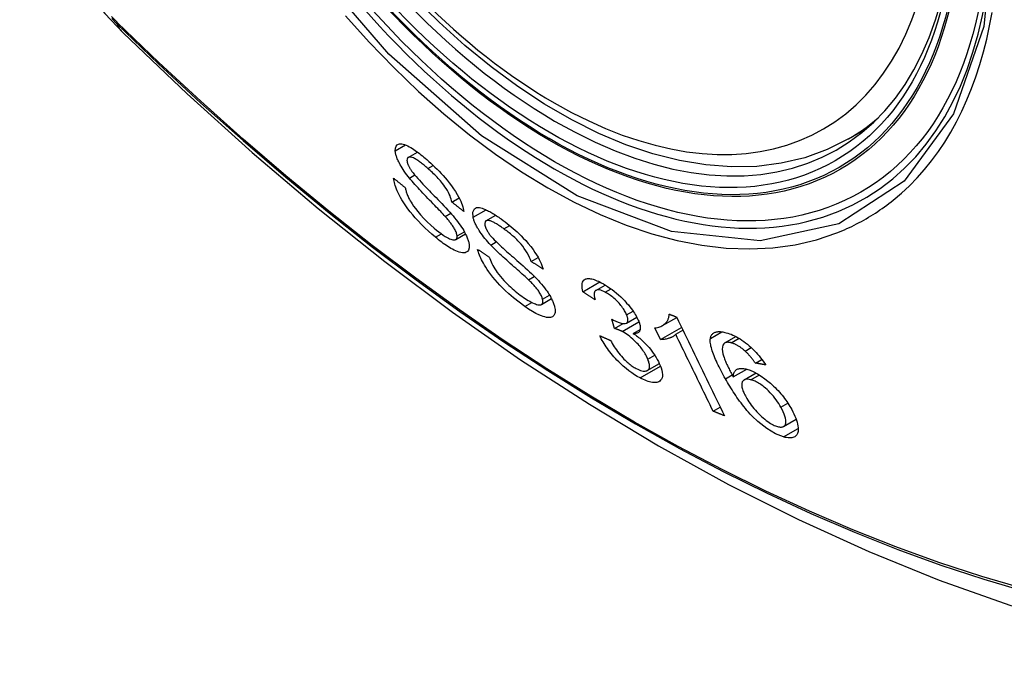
# Model space of a CAD drawing. Header units: inches. Extents: x 484 to 569.5, y 187.4 to 262.6.
# Tile 2 of 99: x 524.842 to 525.393, y 224.761 to 225.118. Entities that reach past the tile are written whole.
import ezdxf

# ---------------------------------------------------------------- set-up
doc = ezdxf.new("R2010")
doc.units = ezdxf.units.IN
doc.header["$MEASUREMENT"] = 0
doc.layers.add('Visible Edges(ANSI)', color=7, linetype='Continuous', lineweight=25)
doc.layers.add('Visible Tangent Edges(ANSI)', color=7, linetype='Continuous', lineweight=25)

msp = doc.modelspace()

# ---------------------------------------------------------------- linework, layer by layer
at = {"layer": 'Visible Edges(ANSI)'}
for p, q in [((525.30539, 225.05105), (525.3157, 225.05698)), ((525.05911, 225.04076), (525.06429, 225.04374)), ((525.08357, 225.01575), (525.08765, 225.01809)), ((525.07978, 225.00776), (525.08292, 225.00957)), ((525.1026, 225.00524), (525.1081, 225.0084)), ((525.08571, 224.99479), (525.0912, 224.99796)), ((525.1279, 224.98259), (525.13178, 224.98482)), ((525.1264, 224.97235), (525.12968, 224.97423)), ((525.15683, 224.96561), (525.16632, 224.97107)), ((525.16414, 224.96639), (525.16935, 224.96939)), ((525.13362, 224.9585), (525.13927, 224.96176)), ((525.17455, 224.94508), (525.17297, 224.95031)), ((525.1813, 224.94811), (525.187, 224.95139)), ((525.20135, 224.94669), (525.20931, 224.95128)), ((525.17455, 224.94508), (525.17934, 224.94784)), ((525.18501, 224.94233), (525.18891, 224.94458)), ((525.20022, 224.93883), (525.19702, 224.94536)), ((525.20022, 224.93883), (525.21204, 224.94564)), ((525.20879, 224.94183), (525.21277, 224.94412)), ((525.23629, 224.937), (525.24247, 224.94056)), ((525.24761, 224.93242), (525.25104, 224.93439)), ((525.25331, 224.92573), (525.25693, 224.92782)), ((525.19289, 224.92157), (525.19962, 224.92544)), ((525.24099, 224.91795), (525.24856, 224.92231)), ((525.24701, 224.91637), (525.2537, 224.92022)), ((525.22974, 224.89883), (525.23366, 224.90109)), ((525.26914, 224.89028), (525.27616, 224.89432))]:
    msp.add_line(p, q, dxfattribs=at)
at = {"layer": 'Visible Edges(ANSI)', "flags": 128}
for points in [[(524.84182, 225.21056), (524.84606, 225.19626), (524.8512, 225.18253), (524.85719, 225.16932), (524.864, 225.15659), (524.87162, 225.14433), (524.88007, 225.13254), (524.88939, 225.12121), (524.89967, 225.11039)], [(525.30539, 225.05105), (525.29351, 225.04512), (525.28094, 225.04058), (525.26778, 225.03746), (525.2541, 225.03574), (525.24002, 225.03545), (525.22559, 225.03654), (525.21088, 225.039), (525.19597, 225.04278), (525.18091, 225.04785), (525.16577, 225.05419), (525.1506, 225.06175), (525.13547, 225.07049), (525.12043, 225.08036), (525.10554, 225.09131), (525.09087, 225.10331), (525.07647, 225.11629), (525.06241, 225.13018)], [(524.89967, 225.11039), (524.93548, 225.07626), (524.97186, 225.04353), (525.00875, 225.01225), (525.0461, 224.98247), (525.08387, 224.95425), (525.12201, 224.92763), (525.16048, 224.90267), (525.19923, 224.87942), (525.23821, 224.85792), (525.27739, 224.83822), (525.31671, 224.82037), (525.35614, 224.80442), (525.39563, 224.79042), (525.43514, 224.77842), (525.47462, 224.76848), (525.51402, 224.76065)], [(525.05189, 225.04447), (525.05195, 225.04595), (525.05234, 225.04711), (525.05297, 225.04785), (525.05364, 225.04822), (525.05423, 225.04837), (525.05486, 225.04841), (525.05556, 225.04835), (525.05633, 225.04819), (525.05716, 225.04792), (525.05802, 225.04757), (525.05889, 225.04716), (525.05977, 225.04669), (525.06064, 225.04619), (525.06148, 225.04567), (525.06229, 225.04514), (525.06306, 225.04462), (525.06384, 225.04407), (525.06463, 225.04349), (525.06543, 225.04288), (525.06624, 225.04225), (525.06705, 225.0416), (525.06786, 225.04093), (525.06867, 225.04025), (525.06949, 225.03954)], [(525.05982, 225.02917), (525.05907, 225.03011), (525.05835, 225.03106), (525.05764, 225.03201), (525.05696, 225.03296), (525.05632, 225.03391), (525.0557, 225.03486), (525.05512, 225.0358), (525.05462, 225.03667), (525.05419, 225.03747), (525.05382, 225.03819), (525.05352, 225.03883), (525.05326, 225.03941), (525.05305, 225.03991), (525.05286, 225.04039), (525.05269, 225.04085), (525.05254, 225.0413), (525.0524, 225.04173), (525.05228, 225.04216), (525.05218, 225.04257), (525.05209, 225.04297), (525.05202, 225.04336), (525.05196, 225.04374), (525.05192, 225.04411), (525.05189, 225.04447)], [(525.0701, 225.03458), (525.06959, 225.03502), (525.06907, 225.03546), (525.06856, 225.03589), (525.06805, 225.03631), (525.06754, 225.03673), (525.06703, 225.03713), (525.06653, 225.03753), (525.06602, 225.03791), (525.06552, 225.03828), (525.06503, 225.03864), (525.06453, 225.03898), (525.06405, 225.03931), (525.06357, 225.03961), (525.0631, 225.03989), (525.06262, 225.04015), (525.06206, 225.04042), (525.06143, 225.04067), (525.06074, 225.04087), (525.06005, 225.04096), (525.05946, 225.0409), (525.05899, 225.04068), (525.05866, 225.04028), (525.05849, 225.03973), (525.05846, 225.03902)], [(525.05846, 225.03902), (525.05848, 225.03884), (525.0585, 225.03867), (525.05853, 225.03848), (525.05856, 225.0383), (525.0586, 225.0381), (525.05865, 225.0379), (525.0587, 225.0377), (525.05876, 225.03749), (525.05883, 225.03727), (525.05891, 225.03705), (525.05899, 225.03683), (525.05909, 225.0366), (525.05919, 225.03637), (525.05929, 225.03613), (525.05941, 225.03589), (525.05953, 225.03565), (525.05966, 225.0354), (525.05979, 225.03515), (525.05993, 225.0349), (525.06008, 225.03465), (525.06023, 225.0344), (525.06039, 225.03414), (525.06055, 225.03388), (525.06073, 225.03362)], [(525.06949, 225.03954), (525.07065, 225.03852), (525.07181, 225.03746), (525.07297, 225.03638), (525.07412, 225.03528), (525.07527, 225.03414), (525.07641, 225.03298), (525.07754, 225.03179), (525.07866, 225.03058), (525.07977, 225.02933), (525.08093, 225.02797), (525.08212, 225.0265), (525.08333, 225.02492), (525.08453, 225.02325), (525.08564, 225.02159), (525.08657, 225.02005), (525.08736, 225.01864), (525.08801, 225.01737), (525.08855, 225.01623), (525.089, 225.01515), (525.08938, 225.01413), (525.0897, 225.01314), (525.08996, 225.01221), (525.09015, 225.01131), (525.09028, 225.01046)], [(525.06073, 225.03362), (525.06126, 225.03287), (525.06192, 225.03202), (525.06269, 225.03108), (525.06356, 225.03007), (525.06449, 225.02901), (525.06545, 225.02794), (525.06643, 225.02688), (525.06739, 225.02585), (525.06831, 225.02488), (525.06921, 225.02393), (525.07011, 225.02301), (525.071, 225.02209), (525.07189, 225.02117), (525.07281, 225.02024), (525.07375, 225.01928), (525.07472, 225.01828), (525.07573, 225.01724), (525.0768, 225.01613), (525.07793, 225.01496), (525.07909, 225.01373), (525.08026, 225.01249), (525.08139, 225.01127), (525.08245, 225.0101), (525.0834, 225.00902)], [(525.08357, 225.01575), (525.0834, 225.01655), (525.08317, 225.0174), (525.08288, 225.01828), (525.08253, 225.01921), (525.08211, 225.02017), (525.08162, 225.02117), (525.08105, 225.0222), (525.08041, 225.02326), (525.07971, 225.02431), (525.07902, 225.02528), (525.07835, 225.02616), (525.07772, 225.02694), (525.07712, 225.02765), (525.07651, 225.02834), (525.07589, 225.02903), (525.07526, 225.0297), (525.07462, 225.03036), (525.07398, 225.031), (525.07333, 225.03163), (525.07269, 225.03224), (525.07204, 225.03284), (525.07139, 225.03343), (525.07075, 225.03401), (525.0701, 225.03458)], [(525.07441, 224.99606), (525.07243, 224.99776), (525.07045, 224.99954), (525.06847, 225.00138), (525.06653, 225.00329), (525.0647, 225.00518), (525.06309, 225.00694), (525.06165, 225.00861), (525.06029, 225.01026), (525.05901, 225.01194), (525.05779, 225.01363), (525.05665, 225.01533), (525.05566, 225.01693), (525.0548, 225.01841), (525.05408, 225.01977), (525.05348, 225.021), (525.05298, 225.02208), (525.05257, 225.02307), (525.05221, 225.02403), (525.05189, 225.02495), (525.05162, 225.02584), (525.0514, 225.0267), (525.05122, 225.02753), (525.05108, 225.02833), (525.05099, 225.02909)], [(525.05099, 225.02909), (525.05126, 225.02887), (525.05153, 225.02865), (525.0518, 225.02844), (525.05207, 225.02822), (525.05234, 225.028), (525.05261, 225.02778), (525.05288, 225.02756), (525.05316, 225.02734), (525.05343, 225.02712), (525.0537, 225.0269), (525.05397, 225.02668), (525.05424, 225.02646), (525.05451, 225.02624), (525.05478, 225.02603), (525.05505, 225.02581), (525.05532, 225.02559), (525.0556, 225.02537), (525.05587, 225.02515), (525.05614, 225.02493), (525.05641, 225.02471), (525.05668, 225.02449), (525.05695, 225.02427), (525.05722, 225.02406), (525.0575, 225.02384)], [(525.07978, 225.00776), (525.07927, 225.00833), (525.07869, 225.00896), (525.07803, 225.00966), (525.07731, 225.01042), (525.07654, 225.01122), (525.07572, 225.01208), (525.07486, 225.01297), (525.07396, 225.0139), (525.07304, 225.01485), (525.07209, 225.01583), (525.07113, 225.01682), (525.07017, 225.01781), (525.0692, 225.01882), (525.06825, 225.01981), (525.06731, 225.0208), (525.06638, 225.02178), (525.06549, 225.02273), (525.06463, 225.02366), (525.06377, 225.0246), (525.06291, 225.02555), (525.06207, 225.0265), (525.06127, 225.02743), (525.06051, 225.02832), (525.05982, 225.02917)], [(525.0575, 225.02384), (525.05759, 225.02339), (525.05769, 225.02292), (525.05781, 225.02245), (525.05794, 225.02197), (525.05809, 225.02148), (525.05825, 225.02098), (525.05843, 225.02047), (525.05862, 225.01995), (525.05883, 225.01942), (525.05906, 225.01887), (525.05931, 225.01832), (525.05958, 225.01776), (525.05988, 225.01719), (525.06022, 225.01654), (525.06071, 225.01571), (525.06135, 225.01469), (525.06217, 225.01348), (525.06321, 225.01208), (525.0645, 225.01045), (525.06605, 225.00863), (525.06785, 225.00666), (525.06979, 225.0047), (525.07176, 225.00285), (525.07374, 225.00111)], [(525.09028, 225.01046), (525.09, 225.01068), (525.08972, 225.0109), (525.08944, 225.01112), (525.08916, 225.01134), (525.08888, 225.01156), (525.0886, 225.01178), (525.08832, 225.012), (525.08804, 225.01222), (525.08776, 225.01244), (525.08748, 225.01266), (525.0872, 225.01288), (525.08692, 225.0131), (525.08664, 225.01332), (525.08636, 225.01354), (525.08608, 225.01376), (525.0858, 225.01398), (525.08553, 225.0142), (525.08525, 225.01442), (525.08497, 225.01464), (525.08469, 225.01486), (525.08441, 225.01508), (525.08413, 225.01531), (525.08385, 225.01553), (525.08357, 225.01575)], [(525.09545, 225.00723), (525.09524, 225.01021), (525.09617, 225.01206), (525.09741, 225.01264), (525.09818, 225.01271), (525.09896, 225.01264), (525.09974, 225.01249), (525.1005, 225.01228), (525.1012, 225.01204), (525.10181, 225.0118), (525.10237, 225.01157), (525.10294, 225.01131), (525.10352, 225.01103), (525.10411, 225.01073), (525.10471, 225.01042), (525.10533, 225.01008), (525.10595, 225.00973), (525.10657, 225.00935), (525.10721, 225.00896), (525.10785, 225.00856), (525.1085, 225.00814), (525.10915, 225.0077), (525.10981, 225.00725), (525.11047, 225.00679), (525.11114, 225.00631)], [(525.08647, 224.9968), (525.08642, 224.99721), (525.08634, 224.99765), (525.08622, 224.99811), (525.08607, 224.9986), (525.08588, 224.99912), (525.08565, 224.99965), (525.08539, 225.0002), (525.08511, 225.00073), (525.08482, 225.00124), (525.08453, 225.00173), (525.08423, 225.00219), (525.08393, 225.00264), (525.08363, 225.00307), (525.08332, 225.0035), (525.08299, 225.00393), (525.08266, 225.00437), (525.08232, 225.0048), (525.08197, 225.00523), (525.08161, 225.00567), (525.08125, 225.00609), (525.08088, 225.00652), (525.08051, 225.00694), (525.08015, 225.00736), (525.07978, 225.00776)], [(525.0834, 225.00902), (525.08427, 225.00799), (525.08512, 225.00696), (525.08595, 225.00592), (525.08676, 225.00487), (525.08754, 225.00382), (525.08828, 225.00277), (525.08899, 225.00173), (525.08963, 225.00074), (525.09018, 224.99982), (525.09066, 224.99898), (525.09107, 224.99822), (525.09142, 224.99752), (525.09171, 224.9969), (525.09196, 224.99634), (525.09218, 224.9958), (525.09238, 224.99527), (525.09256, 224.99476), (525.09272, 224.99426), (525.09286, 224.99378), (525.09297, 224.99331), (525.09307, 224.99285), (525.09315, 224.99241), (525.09321, 224.99198), (525.09325, 224.99156)], [(525.10527, 224.99175), (525.10445, 224.99264), (525.10364, 224.99354), (525.10286, 224.99445), (525.10209, 224.99536), (525.10135, 224.99629), (525.10064, 224.99722), (525.09996, 224.99815), (525.09935, 224.99902), (525.09883, 224.99983), (525.09837, 225.00056), (525.09798, 225.00122), (525.09765, 225.00181), (525.09737, 225.00233), (525.09711, 225.00282), (525.09688, 225.0033), (525.09666, 225.00378), (525.09645, 225.00424), (525.09626, 225.00469), (525.09609, 225.00514), (525.09593, 225.00557), (525.09579, 225.006), (525.09566, 225.00642), (525.09555, 225.00683), (525.09545, 225.00723)], [(525.11269, 225.00075), (525.11222, 225.00108), (525.11176, 225.00141), (525.11129, 225.00174), (525.11083, 225.00205), (525.11036, 225.00236), (525.10991, 225.00267), (525.10945, 225.00296), (525.109, 225.00324), (525.10855, 225.00352), (525.1081, 225.00378), (525.10766, 225.00403), (525.10723, 225.00427), (525.1068, 225.00449), (525.10638, 225.00469), (525.10598, 225.00488), (525.10558, 225.00504), (525.1052, 225.00518), (525.10481, 225.0053), (525.10418, 225.00544), (525.10336, 225.00546), (525.1026, 225.00523), (525.1021, 225.0047), (525.10192, 225.00385), (525.10207, 225.00273)], [(525.11114, 225.00631), (525.11224, 225.0055), (525.11335, 225.00467), (525.11446, 225.00381), (525.11558, 225.00291), (525.11669, 225.00199), (525.11781, 225.00104), (525.11892, 225.00006), (525.12003, 224.99905), (525.12114, 224.99801), (525.12227, 224.99691), (525.12351, 224.99564), (525.12486, 224.9942), (525.12627, 224.99259), (525.12769, 224.99085), (525.12896, 224.98917), (525.13005, 224.98761), (525.13097, 224.98618), (525.13175, 224.98488), (525.13241, 224.98368), (525.133, 224.98252), (525.13351, 224.98139), (525.13395, 224.98031), (525.13432, 224.97926), (525.13463, 224.97825)], [(525.07374, 225.00111), (525.07501, 225.00005), (525.07628, 224.99905), (525.07753, 224.99811), (525.07877, 224.99725), (525.07989, 224.99653), (525.08085, 224.99597), (525.08164, 224.99555), (525.0823, 224.99523), (525.08293, 224.99497), (525.08352, 224.99477), (525.08407, 224.99463), (525.08457, 224.99456), (525.08502, 224.99457), (525.08539, 224.99465), (525.08568, 224.99477), (525.0859, 224.99492), (525.08606, 224.99508), (525.08619, 224.99526), (525.0863, 224.99546), (525.08638, 224.99568), (525.08644, 224.99593), (525.08647, 224.9962), (525.08648, 224.99649), (525.08647, 224.9968)], [(525.10207, 225.00273), (525.10211, 225.00253), (525.10217, 225.00234), (525.10223, 225.00213), (525.1023, 225.00193), (525.10237, 225.00171), (525.10245, 225.0015), (525.10254, 225.00128), (525.10263, 225.00105), (525.10274, 225.00082), (525.10285, 225.00059), (525.10296, 225.00036), (525.10309, 225.00012), (525.10322, 224.99988), (525.10336, 224.99963), (525.10351, 224.99939), (525.10366, 224.99914), (525.10382, 224.99889), (525.10398, 224.99864), (525.10415, 224.99839), (525.10433, 224.99814), (525.10451, 224.99789), (525.10469, 224.99763), (525.10489, 224.99738), (525.10508, 224.99713)], [(525.1279, 224.98259), (525.1275, 224.9837), (525.12702, 224.98485), (525.12644, 224.98606), (525.12577, 224.9873), (525.12499, 224.98858), (525.12409, 224.98989), (525.12317, 224.99112), (525.12233, 224.99214), (525.12162, 224.99295), (525.12105, 224.99357), (525.12048, 224.99417), (525.11989, 224.99476), (525.1193, 224.99533), (525.11871, 224.99589), (525.11811, 224.99643), (525.1175, 224.99696), (525.1169, 224.99748), (525.11629, 224.99798), (525.11569, 224.99848), (525.11508, 224.99896), (525.11448, 224.99942), (525.11388, 224.99987), (525.11328, 225.00032), (525.11269, 225.00075)], [(525.09325, 224.99156), (525.09322, 224.99012), (525.09288, 224.98895), (525.09228, 224.98814), (525.09159, 224.98768), (525.09093, 224.98744), (525.09024, 224.98734), (525.08947, 224.98736), (525.08862, 224.98748), (525.08769, 224.98771), (525.08673, 224.98804), (525.08577, 224.98843), (525.08481, 224.98888), (525.08388, 224.98936), (525.083, 224.98985), (525.08217, 224.99034), (525.08134, 224.99086), (525.0805, 224.99141), (525.07965, 224.99199), (525.07879, 224.99261), (525.07792, 224.99325), (525.07705, 224.99392), (525.07617, 224.99461), (525.07529, 224.99532), (525.07441, 224.99606)], [(525.10508, 224.99713), (525.1057, 224.99639), (525.10644, 224.99557), (525.1073, 224.99468), (525.10825, 224.99373), (525.10925, 224.99275), (525.11028, 224.99178), (525.11131, 224.99082), (525.11231, 224.98991), (525.11327, 224.98905), (525.11421, 224.98821), (525.11514, 224.98739), (525.11606, 224.98657), (525.117, 224.98576), (525.11796, 224.98492), (525.11894, 224.98406), (525.11996, 224.98317), (525.12104, 224.98222), (525.12217, 224.98122), (525.12336, 224.98016), (525.12459, 224.97905), (525.12582, 224.97793), (525.12702, 224.97682), (525.12815, 224.97575), (525.12917, 224.97475)], [(525.12438, 224.9574), (525.12119, 224.95974), (525.11808, 224.9622), (525.11546, 224.96443), (525.11335, 224.96636), (525.11173, 224.96794), (525.11036, 224.96935), (525.10903, 224.97078), (525.10775, 224.97225), (525.10652, 224.97374), (525.10535, 224.97526), (525.10429, 224.97671), (525.10336, 224.97808), (525.10254, 224.97934), (525.10183, 224.98051), (525.10122, 224.98155), (525.1007, 224.98251), (525.10023, 224.98343), (525.09979, 224.98434), (525.0994, 224.98522), (525.09904, 224.98608), (525.09871, 224.98692), (525.09843, 224.98774), (525.09818, 224.98854), (525.09796, 224.98932)], [(525.09796, 224.98932), (525.09823, 224.98914), (525.0985, 224.98896), (525.09877, 224.98878), (525.09904, 224.9886), (525.09931, 224.98842), (525.09958, 224.98824), (525.09986, 224.98806), (525.10013, 224.98788), (525.1004, 224.9877), (525.10067, 224.98752), (525.10094, 224.98734), (525.10121, 224.98716), (525.10148, 224.98698), (525.10175, 224.9868), (525.10202, 224.98662), (525.10229, 224.98644), (525.10257, 224.98626), (525.10284, 224.98608), (525.10311, 224.9859), (525.10338, 224.98572), (525.10365, 224.98554), (525.10392, 224.98536), (525.1042, 224.98518), (525.10447, 224.985)], [(525.1264, 224.97235), (525.12586, 224.97286), (525.12523, 224.97344), (525.12454, 224.97408), (525.12378, 224.97477), (525.12296, 224.9755), (525.12209, 224.97627), (525.12118, 224.97707), (525.12024, 224.97791), (525.11927, 224.97877), (525.11827, 224.97964), (525.11727, 224.98053), (525.11625, 224.98143), (525.11524, 224.98233), (525.11423, 224.98323), (525.11324, 224.98412), (525.11228, 224.98499), (525.11134, 224.98585), (525.11043, 224.98669), (525.10951, 224.98755), (525.10859, 224.98842), (525.1077, 224.98928), (525.10684, 224.99014), (525.10602, 224.99096), (525.10527, 224.99175)], [(525.10447, 224.985), (525.10478, 224.98412), (525.10513, 224.98322), (525.10552, 224.98229), (525.10596, 224.98134), (525.10646, 224.98036), (525.107, 224.97937), (525.1076, 224.97836), (525.10825, 224.97734), (525.10898, 224.97631), (525.10979, 224.97523), (525.11069, 224.97413), (525.11162, 224.97304), (525.11257, 224.97199), (525.11352, 224.97099), (525.11446, 224.97004), (525.11538, 224.96915), (525.11629, 224.96829), (525.11721, 224.96746), (525.11814, 224.96666), (525.11906, 224.96589), (525.11999, 224.96514), (525.12092, 224.96442), (525.12184, 224.96372), (525.12276, 224.96306)], [(525.13463, 224.97825), (525.13435, 224.97843), (525.13407, 224.97861), (525.13379, 224.97879), (525.1335, 224.97897), (525.13322, 224.97915), (525.13294, 224.97933), (525.13266, 224.97951), (525.13238, 224.97969), (525.1321, 224.97987), (525.13182, 224.98006), (525.13154, 224.98024), (525.13126, 224.98042), (525.13098, 224.9806), (525.1307, 224.98078), (525.13042, 224.98096), (525.13014, 224.98114), (525.12986, 224.98132), (525.12958, 224.9815), (525.1293, 224.98168), (525.12902, 224.98187), (525.12874, 224.98205), (525.12846, 224.98223), (525.12818, 224.98241), (525.1279, 224.98259)], [(525.13428, 224.96142), (525.13416, 224.96186), (525.13401, 224.96232), (525.13383, 224.9628), (525.13362, 224.9633), (525.13337, 224.96381), (525.13309, 224.96434), (525.13278, 224.96488), (525.13245, 224.96541), (525.13212, 224.96592), (525.13178, 224.96641), (525.13144, 224.96687), (525.13109, 224.96732), (525.13074, 224.96776), (525.13038, 224.96819), (525.13001, 224.96862), (525.12963, 224.96905), (525.12924, 224.96948), (525.12884, 224.9699), (525.12844, 224.97032), (525.12803, 224.97074), (525.12762, 224.97115), (525.12722, 224.97156), (525.12681, 224.97196), (525.1264, 224.97235)], [(525.12917, 224.97475), (525.13011, 224.97379), (525.13104, 224.97282), (525.13196, 224.97183), (525.13285, 224.97083), (525.13373, 224.96982), (525.13457, 224.9688), (525.13538, 224.96777), (525.13613, 224.96678), (525.13678, 224.96586), (525.13736, 224.96501), (525.13786, 224.96423), (525.13829, 224.96351), (525.13867, 224.96287), (525.13899, 224.96229), (525.13929, 224.96172), (525.13956, 224.96117), (525.13982, 224.96062), (525.14005, 224.96009), (525.14026, 224.95957), (525.14046, 224.95906), (525.14063, 224.95856), (525.14079, 224.95807), (525.14092, 224.95759), (525.14104, 224.95713)], [(525.15683, 224.96561), (525.15661, 224.96665), (525.15645, 224.96763), (525.15637, 224.96856), (525.15637, 224.96943), (525.15646, 224.97023), (525.15664, 224.97094), (525.15692, 224.97154), (525.15726, 224.97201), (525.15765, 224.97237), (525.15807, 224.97263), (525.1585, 224.97281), (525.15895, 224.97293), (525.15945, 224.97301), (525.15998, 224.97303), (525.16056, 224.973), (525.16118, 224.97293), (525.16183, 224.9728), (525.16251, 224.97262), (525.16323, 224.97239), (525.16397, 224.97212), (525.16473, 224.97181), (525.16552, 224.97146), (525.16633, 224.97107), (525.16715, 224.97065)], [(525.16938, 224.96535), (525.16848, 224.9658), (525.16762, 224.96617), (525.16682, 224.96644), (525.16608, 224.96661), (525.16541, 224.96668), (525.16486, 224.96664), (525.16444, 224.96653), (525.16413, 224.96639), (525.1639, 224.96623), (525.16371, 224.96604), (525.16355, 224.96582), (525.16342, 224.96557), (525.16333, 224.96529), (525.16325, 224.96499), (525.16321, 224.96466), (525.16318, 224.96432), (525.16318, 224.96395), (525.16321, 224.96357), (525.16325, 224.96317), (525.16331, 224.96275), (525.16338, 224.96233), (525.16348, 224.9619), (525.16358, 224.96146), (525.1637, 224.96101)], [(525.16715, 224.97065), (525.16832, 224.97001), (525.16951, 224.9693), (525.17071, 224.96853), (525.17193, 224.9677), (525.17316, 224.9668), (525.17439, 224.96585), (525.17562, 224.96484), (525.17682, 224.9638), (525.178, 224.96273), (525.17915, 224.96162), (525.18027, 224.96047), (525.18133, 224.95932), (525.18229, 224.95822), (525.18314, 224.95717), (525.1839, 224.95619), (525.18456, 224.95528), (525.18514, 224.95445), (525.18568, 224.95364), (525.18617, 224.95284), (525.18663, 224.95206), (525.18705, 224.9513), (525.18744, 224.95054), (525.18778, 224.9498), (525.18809, 224.94908)], [(525.12276, 224.96306), (525.12364, 224.96244), (525.12452, 224.96185), (525.12539, 224.96129), (525.12625, 224.96077), (525.1271, 224.96028), (525.12793, 224.95983), (525.12873, 224.95943), (525.12951, 224.95908), (525.13026, 224.95879), (525.13097, 224.95855), (525.13165, 224.95838), (525.13227, 224.95829), (525.13282, 224.95828), (525.1333, 224.95837), (525.13367, 224.95853), (525.13395, 224.95875), (525.13415, 224.95901), (525.13428, 224.95927), (525.13437, 224.95956), (525.13442, 224.95987), (525.13444, 224.96021), (525.13442, 224.96059), (525.13437, 224.96099), (525.13428, 224.96142)], [(525.1637, 224.96101), (525.16341, 224.9612), (525.16312, 224.96139), (525.16284, 224.96158), (525.16255, 224.96177), (525.16227, 224.96197), (525.16198, 224.96216), (525.16169, 224.96235), (525.16141, 224.96254), (525.16112, 224.96273), (525.16083, 224.96292), (525.16055, 224.96312), (525.16026, 224.96331), (525.15998, 224.9635), (525.15969, 224.96369), (525.1594, 224.96388), (525.15912, 224.96407), (525.15883, 224.96427), (525.15855, 224.96446), (525.15826, 224.96465), (525.15798, 224.96484), (525.15769, 224.96503), (525.1574, 224.96523), (525.15712, 224.96542), (525.15683, 224.96561)], [(525.18132, 224.95268), (525.18109, 224.95322), (525.18083, 224.95378), (525.18055, 224.95434), (525.18022, 224.95492), (525.17987, 224.95552), (525.17949, 224.95611), (525.17908, 224.95671), (525.17863, 224.95732), (525.17816, 224.95792), (525.17766, 224.95853), (525.17713, 224.95914), (525.17657, 224.95975), (525.176, 224.96035), (525.17541, 224.96093), (525.17482, 224.96149), (525.17421, 224.96202), (525.17361, 224.96253), (525.17299, 224.96302), (525.17238, 224.96348), (525.17176, 224.96391), (525.17116, 224.96432), (525.17056, 224.96469), (525.16996, 224.96503), (525.16938, 224.96535)], [(525.14104, 224.95713), (525.14119, 224.95642), (525.14129, 224.95575), (525.14134, 224.95512), (525.14134, 224.95453), (525.14128, 224.95398), (525.14117, 224.95348), (525.14101, 224.95303), (525.14079, 224.95263), (525.14053, 224.95226), (525.1402, 224.95193), (525.13979, 224.95164), (525.13929, 224.95141), (525.13871, 224.95125), (525.13803, 224.95119), (525.13728, 224.95121), (525.13648, 224.95131), (525.13561, 224.9515), (525.1347, 224.95176), (525.13366, 224.95213), (525.1323, 224.9527), (525.1306, 224.95352), (525.1286, 224.95464), (525.12651, 224.95595), (525.12438, 224.9574)], [(525.17297, 224.95031), (525.17302, 224.95028), (525.17306, 224.95025), (525.17311, 224.95022), (525.17315, 224.9502), (525.1732, 224.95017), (525.17324, 224.95014), (525.17329, 224.95011), (525.17334, 224.95008), (525.17338, 224.95006), (525.17343, 224.95003), (525.17347, 224.95), (525.17352, 224.94997), (525.17356, 224.94995), (525.17361, 224.94992), (525.17365, 224.9499), (525.1737, 224.94987), (525.17374, 224.94984), (525.17378, 224.94982), (525.17383, 224.94979), (525.17387, 224.94977), (525.17391, 224.94975), (525.17396, 224.94972), (525.174, 224.9497), (525.17404, 224.94968)], [(525.17404, 224.94968), (525.17655, 224.94852), (525.17874, 224.94792), (525.18047, 224.94786), (525.18134, 224.94813), (525.18156, 224.9483), (525.18168, 224.94842), (525.18178, 224.94856), (525.18186, 224.94871), (525.18193, 224.94887), (525.18199, 224.94905), (525.18203, 224.94924), (525.18205, 224.94945), (525.18206, 224.94967), (525.18206, 224.9499), (525.18204, 224.95015), (525.182, 224.9504), (525.18196, 224.95066), (525.1819, 224.95093), (525.18183, 224.9512), (525.18175, 224.95149), (525.18165, 224.95178), (525.18155, 224.95207), (525.18144, 224.95238), (525.18132, 224.95268)], [(525.19702, 224.94536), (525.19783, 224.94548), (525.19859, 224.94563), (525.19928, 224.94582), (525.19992, 224.94603), (525.20051, 224.94626), (525.20105, 224.94652), (525.20154, 224.9468), (525.20199, 224.94709), (525.20239, 224.9474), (525.20276, 224.94772), (525.20309, 224.94804), (525.20339, 224.94837), (525.20365, 224.9487), (525.20389, 224.94903), (525.2041, 224.94936), (525.2043, 224.9497), (525.20448, 224.95006), (525.20464, 224.95044), (525.20478, 224.95084), (525.2049, 224.95126), (525.20499, 224.95169), (525.20506, 224.95215), (525.20509, 224.95263), (525.20509, 224.95313)], [(525.20509, 224.95313), (525.20526, 224.95306), (525.20544, 224.95299), (525.20561, 224.95293), (525.20578, 224.95286), (525.20595, 224.95279), (525.20612, 224.95272), (525.20629, 224.95265), (525.20646, 224.95259), (525.20663, 224.95252), (525.2068, 224.95245), (525.20697, 224.95238), (525.20714, 224.95231), (525.20731, 224.95225), (525.20748, 224.95218), (525.20766, 224.95211), (525.20783, 224.95204), (525.208, 224.95198), (525.20817, 224.95191), (525.20834, 224.95184), (525.20851, 224.95177), (525.20868, 224.95171), (525.20885, 224.95164), (525.20902, 224.95157), (525.2092, 224.9515)], [(525.2092, 224.9515), (525.2103, 224.94921), (525.21142, 224.94692), (525.21253, 224.94462), (525.21365, 224.94232), (525.21476, 224.94002), (525.21588, 224.93771), (525.217, 224.9354), (525.21813, 224.93309), (525.21925, 224.93077), (525.22037, 224.92846), (525.2215, 224.92614), (525.22262, 224.92383), (525.22374, 224.92151), (525.22487, 224.9192), (525.22599, 224.91689), (525.22711, 224.91458), (525.22823, 224.91228), (525.22935, 224.90997), (525.23047, 224.90768), (525.23158, 224.90538), (525.23269, 224.90309), (525.2338, 224.90081), (525.23491, 224.89854), (525.23601, 224.89627)], [(525.17879, 224.94339), (525.1786, 224.94349), (525.17842, 224.94358), (525.17823, 224.94367), (525.17805, 224.94376), (525.17787, 224.94385), (525.17769, 224.94393), (525.17751, 224.94401), (525.17733, 224.94409), (525.17715, 224.94416), (525.17696, 224.94424), (525.17678, 224.94431), (525.17661, 224.94438), (525.17643, 224.94445), (525.17625, 224.94451), (525.17607, 224.94458), (525.1759, 224.94464), (525.17572, 224.9447), (525.17555, 224.94476), (525.17538, 224.94482), (525.17521, 224.94488), (525.17504, 224.94493), (525.17487, 224.94498), (525.17471, 224.94503), (525.17455, 224.94508)], [(525.18809, 224.94908), (525.18827, 224.9486), (525.18844, 224.94814), (525.18858, 224.94769), (525.1887, 224.94725), (525.1888, 224.94683), (525.18888, 224.94642), (525.18893, 224.94602), (525.18896, 224.94565), (525.18897, 224.94529), (525.18896, 224.94494), (525.18892, 224.94461), (525.18885, 224.94428), (525.18875, 224.94396), (525.18861, 224.94365), (525.18844, 224.94336), (525.18821, 224.9431), (525.18793, 224.94286), (525.18762, 224.94267), (525.18726, 224.94252), (525.18687, 224.94241), (525.18645, 224.94234), (525.186, 224.9423), (525.18552, 224.9423), (525.18501, 224.94233)], [(525.18882, 224.91745), (525.1873, 224.9183), (525.18575, 224.91925), (525.18416, 224.92031), (525.18257, 224.92147), (525.18097, 224.92274), (525.17945, 224.92404), (525.17809, 224.92528), (525.17691, 224.92643), (525.17591, 224.92745), (525.17505, 224.92836), (525.17423, 224.92927), (525.17344, 224.93018), (525.17267, 224.9311), (525.17193, 224.93202), (525.17121, 224.93295), (525.17053, 224.93389), (525.16987, 224.93481), (525.16926, 224.93573), (525.16868, 224.93664), (525.16813, 224.93754), (525.16762, 224.93843), (525.16714, 224.9393), (525.16669, 224.94017), (525.16627, 224.94103)], [(525.16627, 224.94103), (525.16652, 224.94092), (525.16677, 224.94081), (525.16702, 224.9407), (525.16728, 224.94059), (525.16753, 224.94048), (525.16778, 224.94037), (525.16803, 224.94026), (525.16829, 224.94015), (525.16854, 224.94004), (525.16879, 224.93993), (525.16904, 224.93982), (525.1693, 224.93972), (525.16955, 224.93961), (525.1698, 224.9395), (525.17006, 224.93939), (525.17031, 224.93928), (525.17056, 224.93917), (525.17081, 224.93906), (525.17107, 224.93895), (525.17132, 224.93884), (525.17157, 224.93873), (525.17183, 224.93863), (525.17208, 224.93852), (525.17233, 224.93841)], [(525.17233, 224.93841), (525.17281, 224.93755), (525.17331, 224.93668), (525.17384, 224.9358), (525.1744, 224.9349), (525.17498, 224.93401), (525.17559, 224.93312), (525.17623, 224.93222), (525.17691, 224.93132), (525.17762, 224.93042), (525.17838, 224.92954), (525.17912, 224.92872), (525.17981, 224.92799), (525.18046, 224.92735), (525.18106, 224.92679), (525.18163, 224.92628), (525.1822, 224.92579), (525.18277, 224.92533), (525.18334, 224.92488), (525.18391, 224.92446), (525.18448, 224.92406), (525.18506, 224.92368), (525.18562, 224.92333), (525.18618, 224.92301), (525.18673, 224.9227)], [(525.19321, 224.92785), (525.19296, 224.92844), (525.19268, 224.92905), (525.19237, 224.92967), (525.19204, 224.9303), (525.19167, 224.93095), (525.19127, 224.9316), (525.19084, 224.93226), (525.19038, 224.93294), (525.1899, 224.93361), (525.18938, 224.93427), (525.18884, 224.93494), (525.18828, 224.93561), (525.18769, 224.93627), (525.18706, 224.93695), (525.18636, 224.93767), (525.1856, 224.93841), (525.18478, 224.93917), (525.18392, 224.93992), (525.18305, 224.94062), (525.18218, 224.94127), (525.18131, 224.94188), (525.18046, 224.94243), (525.17961, 224.94294), (525.17879, 224.94339)], [(525.18501, 224.94233), (525.18562, 224.94191), (525.18622, 224.94148), (525.18682, 224.94103), (525.18743, 224.94056), (525.18803, 224.94008), (525.18863, 224.93958), (525.18923, 224.93907), (525.18982, 224.93855), (525.19041, 224.938), (525.19099, 224.93745), (525.19156, 224.93689), (525.19212, 224.93632), (525.19267, 224.93573), (525.19324, 224.93511), (525.1939, 224.93435), (525.19463, 224.93347), (525.19542, 224.93246), (525.19625, 224.93132), (525.19707, 224.93011), (525.19782, 224.92891), (525.19849, 224.92773), (525.19908, 224.92658), (525.19961, 224.92546), (525.20007, 224.92437)], [(525.20879, 224.94183), (525.20862, 224.94163), (525.20844, 224.94144), (525.20824, 224.94127), (525.20804, 224.94109), (525.20782, 224.94093), (525.2076, 224.94078), (525.20737, 224.94063), (525.20713, 224.94049), (525.20689, 224.94036), (525.20664, 224.94023), (525.20639, 224.94011), (525.20613, 224.94), (525.20587, 224.9399), (525.20561, 224.9398), (525.20531, 224.93969), (525.20494, 224.93957), (525.20451, 224.93944), (525.20402, 224.9393), (525.20349, 224.93918), (525.2029, 224.93906), (525.20228, 224.93896), (525.20163, 224.93889), (525.20094, 224.93884), (525.20022, 224.93883)], [(525.22974, 224.89883), (525.22887, 224.90061), (525.22801, 224.90239), (525.22714, 224.90418), (525.22627, 224.90596), (525.22539, 224.90775), (525.22452, 224.90954), (525.22365, 224.91133), (525.22277, 224.91313), (525.2219, 224.91492), (525.22102, 224.91672), (525.22015, 224.91851), (525.21927, 224.92031), (525.2184, 224.92211), (525.21752, 224.9239), (525.21665, 224.9257), (525.21577, 224.9275), (525.2149, 224.92929), (525.21402, 224.93109), (525.21315, 224.93288), (525.21228, 224.93468), (525.2114, 224.93647), (525.21053, 224.93826), (525.20966, 224.94004), (525.20879, 224.94183)], [(525.23659, 224.91694), (525.23596, 224.91805), (525.23535, 224.91917), (525.23475, 224.92028), (525.23416, 224.92138), (525.23359, 224.92247), (525.23304, 224.92355), (525.23251, 224.92462), (525.23201, 224.92568), (525.23152, 224.92672), (525.23107, 224.92774), (525.23063, 224.92875), (525.23023, 224.92973), (525.22986, 224.9307), (525.22952, 224.93164), (525.22921, 224.93255), (525.22893, 224.93344), (525.2287, 224.9343), (525.22849, 224.93513), (525.22833, 224.93594), (525.22821, 224.93673), (525.22813, 224.93748), (525.2281, 224.93821), (525.22812, 224.9389), (525.2282, 224.93955)], [(525.2282, 224.93955), (525.22828, 224.93996), (525.22838, 224.94035), (525.22851, 224.94072), (525.22866, 224.94107), (525.22884, 224.9414), (525.22905, 224.9417), (525.22929, 224.94199), (525.22955, 224.94224), (525.22983, 224.94247), (525.23015, 224.94267), (525.23049, 224.94285), (525.23085, 224.94299), (525.23125, 224.94311), (525.23166, 224.94321), (525.23211, 224.94327), (525.23257, 224.94331), (525.23305, 224.94332), (525.23356, 224.94331), (525.23408, 224.94327), (525.23462, 224.94321), (525.23518, 224.94312), (525.23575, 224.94301), (525.23634, 224.94288), (525.23694, 224.94273)], [(525.23694, 224.94273), (525.23785, 224.94247), (525.23878, 224.94217), (525.23973, 224.94181), (525.24071, 224.9414), (525.24171, 224.94094), (525.24273, 224.94042), (525.24377, 224.93985), (525.2448, 224.93922), (525.24584, 224.93855), (525.24687, 224.93783), (525.2479, 224.93705), (525.24893, 224.93624), (525.24994, 224.93538), (525.25093, 224.9345), (525.25189, 224.93358), (525.25282, 224.93264), (525.25373, 224.93168), (525.25461, 224.9307), (525.25544, 224.92971), (525.25624, 224.92872), (525.25701, 224.92772), (525.25773, 224.92672), (525.25843, 224.92571), (525.25909, 224.92471)], [(525.23575, 224.93656), (525.23521, 224.93574), (525.23492, 224.93472), (525.23484, 224.93354), (525.23494, 224.93223), (525.23518, 224.93094), (525.23549, 224.92976), (525.23581, 224.92877), (525.23607, 224.92806), (525.23629, 224.92747), (525.23654, 224.92688), (525.23679, 224.92627), (525.23706, 224.92565), (525.23735, 224.92502), (525.23765, 224.92439), (525.23795, 224.92375), (525.23827, 224.9231), (525.23859, 224.92245), (525.23893, 224.9218), (525.23926, 224.92115), (525.2396, 224.9205), (525.23995, 224.91986), (525.2403, 224.91922), (525.24065, 224.91858), (525.24099, 224.91795)], [(525.23979, 224.93706), (525.23956, 224.93712), (525.23933, 224.93718), (525.23911, 224.93722), (525.23889, 224.93726), (525.23868, 224.93729), (525.23847, 224.93732), (525.23827, 224.93734), (525.23807, 224.93735), (525.23788, 224.93736), (525.23769, 224.93735), (525.23751, 224.93734), (525.23734, 224.93733), (525.23717, 224.9373), (525.237, 224.93727), (525.23685, 224.93723), (525.2367, 224.93718), (525.23656, 224.93713), (525.23642, 224.93707), (525.23629, 224.937), (525.23617, 224.93693), (525.23606, 224.93684), (525.23595, 224.93676), (525.23584, 224.93666), (525.23575, 224.93656)], [(525.24761, 224.93242), (525.24728, 224.93271), (525.24695, 224.93299), (525.24662, 224.93326), (525.24628, 224.93353), (525.24595, 224.9338), (525.24561, 224.93405), (525.24527, 224.9343), (525.24493, 224.93454), (525.24459, 224.93477), (525.24425, 224.93499), (525.24392, 224.9352), (525.24359, 224.93541), (525.24326, 224.9356), (525.24293, 224.93578), (525.2426, 224.93596), (525.24227, 224.93612), (525.24194, 224.93627), (525.24162, 224.93642), (525.2413, 224.93655), (525.24099, 224.93668), (525.24068, 224.93679), (525.24038, 224.93689), (525.24008, 224.93698), (525.23979, 224.93706)], [(525.18673, 224.9227), (525.18757, 224.92228), (525.18838, 224.92192), (525.18915, 224.92163), (525.18988, 224.92141), (525.19055, 224.92127), (525.19117, 224.9212), (525.19174, 224.92122), (525.19224, 224.92131), (525.19266, 224.92145), (525.19301, 224.92164), (525.1933, 224.92187), (525.19354, 224.92212), (525.19374, 224.92241), (525.1939, 224.92274), (525.19402, 224.92311), (525.19409, 224.92351), (525.19412, 224.92396), (525.19411, 224.92443), (525.19406, 224.92494), (525.19396, 224.92547), (525.19383, 224.92603), (525.19365, 224.92662), (525.19345, 224.92722), (525.19321, 224.92785)], [(525.25331, 224.92573), (525.25311, 224.92601), (525.25291, 224.9263), (525.2527, 224.92658), (525.25248, 224.92687), (525.25227, 224.92715), (525.25205, 224.92744), (525.25182, 224.92773), (525.2516, 224.92802), (525.25137, 224.92831), (525.25114, 224.9286), (525.2509, 224.92889), (525.25067, 224.92917), (525.25043, 224.92946), (525.25019, 224.92974), (525.24995, 224.93002), (525.24971, 224.93029), (525.24946, 224.93056), (525.24921, 224.93084), (525.24895, 224.93111), (525.24869, 224.93138), (525.24843, 224.93165), (525.24816, 224.93191), (525.24789, 224.93217), (525.24761, 224.93242)], [(525.20007, 224.92437), (525.20058, 224.92299), (525.20097, 224.92169), (525.20122, 224.92047), (525.20133, 224.91935), (525.20129, 224.91835), (525.20111, 224.91746), (525.20078, 224.9167), (525.20035, 224.9161), (525.19985, 224.91564), (525.19933, 224.9153), (525.19881, 224.91507), (525.19828, 224.91492), (525.1977, 224.91482), (525.19708, 224.91478), (525.19642, 224.9148), (525.19571, 224.91487), (525.19495, 224.91501), (525.19416, 224.91521), (525.19334, 224.91546), (525.19249, 224.91576), (525.1916, 224.91612), (525.1907, 224.91652), (525.18977, 224.91697), (525.18882, 224.91745)], [(525.24099, 224.91795), (525.241, 224.91836), (525.24102, 224.91876), (525.24106, 224.91914), (525.24112, 224.91951), (525.2412, 224.91986), (525.2413, 224.9202), (525.24143, 224.92052), (525.24158, 224.92082), (525.24175, 224.9211), (525.24195, 224.92138), (525.24219, 224.92163), (525.24247, 224.92186), (525.24278, 224.92207), (525.24314, 224.92226), (525.24355, 224.92243), (525.244, 224.92256), (525.24447, 224.92266), (525.24498, 224.92272), (525.24552, 224.92275), (525.24609, 224.92273), (525.24669, 224.92268), (525.24731, 224.92259), (525.24796, 224.92246), (525.24863, 224.92229)], [(525.24863, 224.92229), (525.25049, 224.92169), (525.25246, 224.92085), (525.25452, 224.91976), (525.25662, 224.91845), (525.25864, 224.91701), (525.26037, 224.91564), (525.26173, 224.91448), (525.26269, 224.91363), (525.26355, 224.91282), (525.26439, 224.912), (525.26522, 224.91117), (525.26602, 224.91032), (525.26679, 224.90946), (525.26755, 224.90859), (525.26829, 224.9077), (525.26899, 224.90682), (525.26967, 224.90593), (525.27031, 224.90505), (525.27093, 224.90416), (525.27152, 224.90328), (525.27209, 224.9024), (525.27263, 224.90152), (525.27315, 224.90065), (525.27364, 224.89978)], [(525.25909, 224.92471), (525.25885, 224.92475), (525.25861, 224.9248), (525.25837, 224.92484), (525.25813, 224.92488), (525.25789, 224.92492), (525.25764, 224.92497), (525.2574, 224.92501), (525.25716, 224.92505), (525.25692, 224.92509), (525.25668, 224.92514), (525.25644, 224.92518), (525.2562, 224.92522), (525.25596, 224.92526), (525.25572, 224.92531), (525.25548, 224.92535), (525.25524, 224.92539), (525.255, 224.92543), (525.25476, 224.92548), (525.25451, 224.92552), (525.25427, 224.92556), (525.25403, 224.9256), (525.25379, 224.92565), (525.25355, 224.92569), (525.25331, 224.92573)], [(525.26914, 224.88442), (525.26458, 224.88619), (525.25965, 224.88914), (525.25476, 224.89302), (525.25152, 224.89609), (525.25042, 224.89725), (525.2495, 224.89827), (525.24861, 224.89929), (525.24774, 224.90033), (525.2469, 224.90137), (525.24608, 224.90241), (525.2453, 224.90344), (525.24453, 224.90448), (525.24379, 224.90551), (525.24305, 224.90656), (525.24234, 224.90761), (525.24163, 224.90867), (525.24095, 224.90972), (525.24027, 224.91077), (525.23962, 224.91182), (525.23898, 224.91286), (525.23836, 224.9139), (525.23775, 224.91492), (525.23716, 224.91594), (525.23659, 224.91694)], [(525.25087, 224.91643), (525.24994, 224.91664), (525.24908, 224.91675), (525.24832, 224.91675), (525.24764, 224.91663), (525.24706, 224.9164), (525.2466, 224.91607), (525.24626, 224.91568), (525.24602, 224.91527), (525.24586, 224.91488), (525.24576, 224.9145), (525.2457, 224.91409), (525.24567, 224.91365), (525.24569, 224.91319), (525.24574, 224.91269), (525.24583, 224.91217), (525.24596, 224.91163), (525.24613, 224.91107), (525.24632, 224.91049), (525.24655, 224.9099), (525.24681, 224.90929), (525.2471, 224.90867), (525.24741, 224.90804), (525.24774, 224.9074), (525.2481, 224.90675)], [(525.26761, 224.90102), (525.26703, 224.90203), (525.26641, 224.90305), (525.26575, 224.90408), (525.26503, 224.90511), (525.26427, 224.90614), (525.26346, 224.90716), (525.2626, 224.90817), (525.26169, 224.90917), (525.26076, 224.91012), (525.25988, 224.91095), (525.25907, 224.91167), (525.25834, 224.91227), (525.25769, 224.91279), (525.25704, 224.91328), (525.2564, 224.91374), (525.25575, 224.91417), (525.2551, 224.91457), (525.25446, 224.91494), (525.25383, 224.91527), (525.25321, 224.91557), (525.2526, 224.91584), (525.25201, 224.91607), (525.25143, 224.91626), (525.25087, 224.91643)], [(525.2481, 224.90675), (525.24862, 224.90587), (525.24917, 224.90497), (525.24976, 224.90407), (525.2504, 224.90316), (525.25107, 224.90225), (525.25178, 224.90132), (525.25254, 224.90038), (525.25333, 224.89944), (525.25415, 224.89852), (525.25499, 224.89762), (525.25585, 224.89675), (525.25673, 224.89591), (525.25764, 224.8951), (525.25856, 224.89433), (525.25946, 224.89363), (525.26031, 224.89301), (525.26112, 224.89247), (525.26187, 224.892), (525.26257, 224.89159), (525.26324, 224.89123), (525.2639, 224.89091), (525.26454, 224.89064), (525.26516, 224.89041), (525.26576, 224.89022)], [(525.26576, 224.89022), (525.26626, 224.89009), (525.26674, 224.89), (525.26719, 224.88995), (525.26762, 224.88993), (525.26802, 224.88995), (525.26839, 224.89), (525.26873, 224.8901), (525.26904, 224.89023), (525.26932, 224.8904), (525.26956, 224.8906), (525.26977, 224.89083), (525.26995, 224.89109), (525.2701, 224.89138), (525.27023, 224.89169), (525.27033, 224.89203), (525.27041, 224.89248), (525.27045, 224.8931), (525.27039, 224.8939), (525.27021, 224.8949), (525.2699, 224.89603), (525.26946, 224.89722), (525.26893, 224.89846), (525.2683, 224.89973), (525.26761, 224.90102)], [(525.27364, 224.89978), (525.2743, 224.89854), (525.2749, 224.89732), (525.27545, 224.89612), (525.27592, 224.89495), (525.27633, 224.89381), (525.27667, 224.89271), (525.27694, 224.89165), (525.27713, 224.89062), (525.27726, 224.8896), (525.2773, 224.88852), (525.2772, 224.88744), (525.27693, 224.88641), (525.27649, 224.88557), (525.27597, 224.88496), (525.27542, 224.88455), (525.27489, 224.88428), (525.27434, 224.88408), (525.27373, 224.88395), (525.27308, 224.88388), (525.27237, 224.88387), (525.27162, 224.88392), (525.27083, 224.88403), (525.27, 224.8842), (525.26914, 224.88442)], [(525.23601, 224.89627), (525.23575, 224.89637), (525.23549, 224.89648), (525.23523, 224.89659), (525.23496, 224.89669), (525.2347, 224.8968), (525.23444, 224.89691), (525.23418, 224.89701), (525.23392, 224.89712), (525.23366, 224.89723), (525.23339, 224.89733), (525.23313, 224.89744), (525.23287, 224.89755), (525.23261, 224.89766), (525.23235, 224.89776), (525.23209, 224.89787), (525.23183, 224.89798), (525.23157, 224.89808), (525.23131, 224.89819), (525.23105, 224.8983), (525.23078, 224.8984), (525.23052, 224.89851), (525.23026, 224.89862), (525.23, 224.89873), (525.22974, 224.89883)]]:
    msp.add_lwpolyline(points, dxfattribs=at)
at = {"layer": 'Visible Edges(ANSI)'}
msp.add_ellipse((525.13841, 225.31607), major_axis=(-0.15963, 0.2772), ratio=0.578093, dxfattribs=at)
msp.add_ellipse((525.14189, 225.31807), major_axis=(0.15718, -0.27294), ratio=0.578093, start_param=2.362013, end_param=7.062765, dxfattribs=at)
at = {"layer": 'Visible Tangent Edges(ANSI)'}
for p, q in [((524.89642, 225.11624), (524.89608, 225.11657)), ((525.05189, 225.04447), (525.05759, 225.04775)), ((525.0701, 225.03458), (525.07307, 225.03629)), ((525.05982, 225.02917), (525.06284, 225.03091)), ((525.09545, 225.00723), (525.10272, 225.01141)), ((525.08647, 224.9968), (525.09056, 224.99916)), ((525.11269, 225.00075), (525.11594, 225.00262)), ((525.07441, 224.99606), (525.07773, 224.99797)), ((525.10527, 224.99175), (525.10841, 224.99356)), ((525.16938, 224.96535), (525.17261, 224.96721)), ((525.13428, 224.96142), (525.1382, 224.96368)), ((525.12438, 224.9574), (525.12828, 224.95965)), ((525.18132, 224.95268), (525.18493, 224.95476)), ((525.17879, 224.94339), (525.1882, 224.94881)), ((525.2282, 224.93955), (525.23456, 224.94321)), ((525.23979, 224.93706), (525.24419, 224.9396)), ((525.19321, 224.92785), (525.19709, 224.93008)), ((525.18882, 224.91745), (525.20021, 224.92401)), ((525.23659, 224.91694), (525.24036, 224.91911)), ((525.25087, 224.91643), (525.25556, 224.91913)), ((525.26761, 224.90102), (525.27153, 224.90328)), ((525.26914, 224.88442), (525.27729, 224.88911))]:
    msp.add_line(p, q, dxfattribs=at)
at = {"layer": 'Visible Tangent Edges(ANSI)', "flags": 128}
for points in [[(525.38685, 225.17228), (525.38109, 225.11398), (525.36411, 225.06503), (525.33659, 225.02752), (525.30002, 225.00351), (525.25604, 224.994), (525.20644, 224.9993), (525.15367, 225.01919), (525.1001, 225.05273), (525.04831, 225.0984), (525.00061, 225.15399), (524.95942, 225.21684), (524.92655, 225.28424), (524.90329, 225.35337), (524.89079, 225.42081), (524.88964, 225.48348), (524.8999, 225.53826)], [(525.02399, 225.11993), (525.03732, 225.10511), (525.05101, 225.09098), (525.06497, 225.07759), (525.07915, 225.06503), (525.09347, 225.05336), (525.10793, 225.0426), (525.12254, 225.03271), (525.13723, 225.02376), (525.15193, 225.01578), (525.16657, 225.00882), (525.18107, 225.00292), (525.1954, 224.99809), (525.20953, 224.99433), (525.22341, 224.99165), (525.23701, 224.99006), (525.25027, 224.98956), (525.26316, 224.99018), (525.27558, 224.99189), (525.2875, 224.99468), (525.2989, 224.99853)], [(525.33043, 225.01683), (525.33507, 225.02074), (525.33954, 225.0249), (525.34384, 225.02932), (525.34798, 225.03397), (525.35194, 225.03887), (525.35571, 225.04399), (525.3593, 225.04934), (525.36269, 225.05491), (525.36589, 225.06069), (525.36889, 225.06668), (525.3717, 225.07288), (525.37431, 225.07928), (525.37672, 225.08588), (525.37894, 225.09268), (525.38094, 225.09968), (525.38275, 225.10686), (525.38435, 225.11423), (525.38574, 225.12179)], [(524.89608, 225.11657), (524.89319, 225.1195)], [(524.89328, 225.11841), (524.89623, 225.11544)], [(524.89623, 225.11544), (524.91951, 225.09306), (524.94305, 225.07127), (524.9668, 225.05011), (524.99076, 225.0296), (525.0149, 225.00977), (525.03918, 224.99063), (525.06357, 224.97222), (525.08805, 224.95456), (525.11259, 224.93766), (525.13715, 224.92155), (525.16171, 224.90623), (525.18626, 224.89171), (525.21081, 224.87799), (525.23536, 224.86506), (525.25987, 224.85295), (525.28433, 224.84165), (525.30871, 224.83119), (525.33297, 224.82157), (525.35711, 224.81281), (525.38113, 224.80489), (525.40499, 224.79784)], [(525.40373, 224.79942), (525.37996, 224.8064), (525.35604, 224.81424), (525.33199, 224.82293), (525.30781, 224.83248), (525.28352, 224.84288), (525.25914, 224.85412), (525.23469, 224.86619), (525.21022, 224.87907), (525.18573, 224.89275), (525.16124, 224.90724), (525.13674, 224.92252), (525.11223, 224.93861), (525.08775, 224.9555), (525.06332, 224.97314), (525.03898, 224.99154), (525.01476, 225.01066), (524.99069, 225.03048), (524.96679, 225.05098), (524.94309, 225.07212), (524.91963, 225.09388), (524.89642, 225.11624)], [(525.2989, 224.99853), (525.30032, 224.9991), (525.30173, 224.99969), (525.30313, 225.00029), (525.30451, 225.00091), (525.3059, 225.00154), (525.30727, 225.00219), (525.30863, 225.00286), (525.30999, 225.00355), (525.31133, 225.00425), (525.31267, 225.00497), (525.314, 225.00571), (525.31532, 225.00646), (525.31663, 225.00724), (525.31793, 225.00802), (525.31922, 225.00883), (525.3205, 225.00965), (525.32178, 225.01049), (525.32304, 225.01134), (525.3243, 225.01222), (525.32554, 225.0131), (525.32678, 225.01401), (525.32801, 225.01493), (525.32922, 225.01587), (525.33043, 225.01683)]]:
    msp.add_lwpolyline(points, dxfattribs=at)
at = {"layer": 'Visible Tangent Edges(ANSI)'}
for centre, major_axis, ratio, start_param, end_param in [((525.1409, 225.3175), (-0.17285, 0.30015), 0.578093, 5.049711, 10.658253), ((525.14084, 225.31747), (0.1503, -0.261), 0.578093, 4.099688, 6.899754), ((524.90341, 225.12205), (-0.00688, -0.00704), 0.360494, 5.876137, 6.139844), ((524.98234, 225.19475), (-0.08267, -0.08436), 0.355706, 6.140128, 6.283185), ((525.1492, 225.32228), (0.15619, -0.27123), 0.578093, 0, 0.112305)]:
    msp.add_ellipse(centre, major_axis=major_axis, ratio=ratio, start_param=start_param, end_param=end_param, dxfattribs=at)
for centre, major_axis in [((525.14149, 225.31784), (0.17078, -0.29656)), ((525.13851, 225.31613), (-0.16238, 0.28198)), ((525.13841, 225.31607), (0.16178, -0.28094))]:
    msp.add_ellipse(centre, major_axis=major_axis, ratio=0.578093, dxfattribs=at)

doc.saveas('drawing.dxf')
